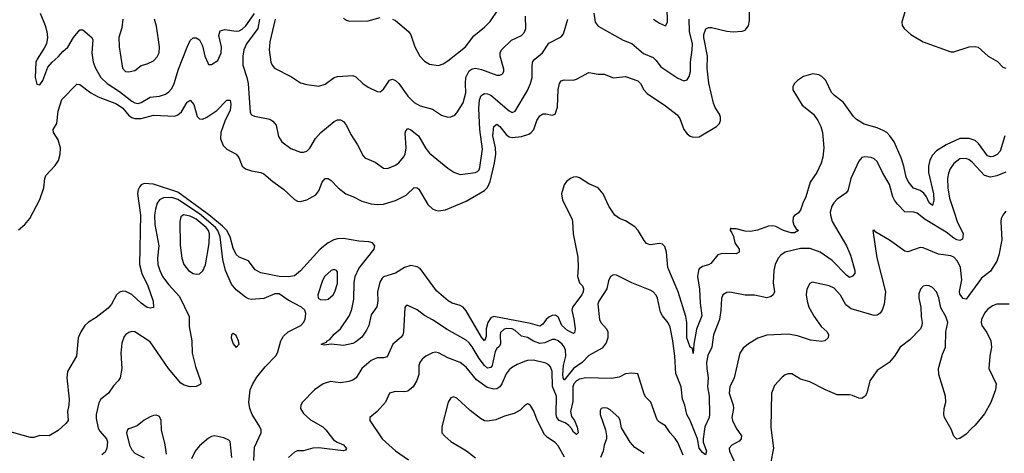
# Model space of a CAD drawing. Header units: inches. Extents: x 2143765 to 2212928, y 878963 to 1017374.
# Tile 115 of 256: x 2201478 to 2207899, y 922456 to 925287. Entities that reach past the tile are written whole.
import ezdxf

# ---------------------------------------------------------------- set-up
doc = ezdxf.new("R2010")
doc.units = ezdxf.units.IN
doc.header["$MEASUREMENT"] = 0
doc.layers.add('C2902', color=7, linetype='Continuous')

msp = doc.modelspace()

# ---------------------------------------------------------------- linework, layer by layer
at = {"layer": 'C2902', "color": 5}
for points, elevation in [([(2201470, 923914.9), (2201511.8, 923950), (2201545.3, 923990), (2201610, 924112.4), (2201635.4, 924190), (2201642.9, 924250), (2201649.8, 924270), (2201710, 924334.3), (2201731, 924369), (2201743.4, 924410), (2201743.7, 924450), (2201730, 924502.4), (2201698.4, 924550), (2201697.4, 924570), (2201720.5, 924610), (2201729.3, 924690), (2201753.4, 924766.6), (2201850, 924866), (2201870, 924863.9), (2201942.2, 924810), (2201990, 924782.7), (2202110, 924738.4), (2202150, 924708.7), (2202190, 924662), (2202210, 924647.6), (2202230, 924641.6), (2202270, 924642), (2202350, 924664.4), (2202490, 924658.3), (2202510, 924666.3), (2202534.2, 924685.8), (2202570, 924749.1), (2202590, 924761.3), (2202613.2, 924733.2), (2202636.2, 924656.2), (2202650, 924640.8), (2202670, 924638.8), (2202698.7, 924650), (2202764.6, 924695.4), (2202830, 924761.6), (2202850, 924762.8), (2202855, 924735), (2202850, 924696), (2202816.2, 924623.8), (2202790.1, 924550), (2202788.6, 924510), (2202805.9, 924465.9), (2202830, 924442), (2202890, 924408.8), (2202907, 924387), (2202930.2, 924330.2), (2202950, 924313.1), (2202990, 924299.6), (2203050, 924290.2), (2203070, 924280.3), (2203128.5, 924230), (2203199.8, 924179.8), (2203270, 924112.4), (2203290, 924103), (2203310, 924100.5), (2203350, 924110.4), (2203410, 924144.9), (2203428.3, 924170), (2203450, 924226.8), (2203470, 924250.7), (2203490, 924250.6), (2203510, 924236.4), (2203554.3, 924190), (2203604.4, 924150), (2203650, 924134), (2203710, 924101.9), (2203770, 924084.8), (2203810, 924080.8), (2203850, 924082.9), (2203930, 924107.8), (2203998, 924142), (2204050, 924192.4), (2204070, 924190.5), (2204080.2, 924180.2), (2204139.7, 924079.7), (2204170, 924053.4), (2204190, 924043.6), (2204210, 924038.9), (2204254.9, 924045.1), (2204390, 924103.2), (2204510, 924171.6), (2204530, 924191.3), (2204547, 924230), (2204575.5, 924350), (2204583.1, 924410), (2204581.9, 924450), (2204563.1, 924530), (2204570, 924590.4), (2204590, 924605.5), (2204610, 924590.2), (2204650, 924536.8), (2204670, 924523.3), (2204690, 924517.6), (2204750, 924524), (2204799.2, 924540.8), (2204814.4, 924550), (2204832.2, 924570), (2204851.8, 924630), (2204870, 924660.3), (2204890, 924671.6), (2204910, 924672), (2204950, 924663.1), (2204970, 924670.5), (2204984.9, 924715.1), (2204990, 924831.3), (2204998, 924870), (2205010, 924888), (2205030, 924894.9), (2205086.9, 924893.1), (2205110, 924898.7), (2205190, 924942.4), (2205250, 924932), (2205290, 924931.8), (2205350, 924908), (2205430, 924916.2), (2205508.8, 924888.8), (2205527.1, 924870), (2205547.6, 924830), (2205570, 924806.4), (2205690, 924725.5), (2205766.2, 924666.2), (2205782.2, 924642.2), (2205810, 924570.3), (2205830, 924542.3), (2205850, 924526.5), (2205870, 924519.6), (2205910, 924521.8), (2206021.5, 924590), (2206040.9, 924610), (2206048.9, 924630), (2206048.2, 924650), (2206040.9, 924670), (2206014.4, 924714.4), (2206003, 924743), (2205972, 924872), (2205961, 924970), (2205963, 925050), (2205940.1, 925170), (2205940.7, 925190), (2205953.6, 925226.4), (2205970, 925236.3), (2205990, 925235.3), (2206090, 925212.5), (2206130, 925208.8), (2206190, 925211.6), (2206210, 925218.2), (2206230, 925246.3), (2206237.6, 925282.4), (2206237.1, 925430)], 320), ([(2205610.8, 925290), (2205650, 925265.5), (2205690, 925248), (2205703.7, 925270), (2205701.4, 925370)], 360), ([(2207264.7, 925390), (2207230.3, 925270), (2207234, 925250), (2207246, 925230), (2207290.2, 925190.2), (2207370, 925142), (2207550, 925078), (2207570, 925078.4), (2207670, 925109), (2207710, 925112.2), (2207728.7, 925108.7), (2207793, 925050), (2207853.8, 925013.8), (2207890, 924978), (2207910, 924970.6)], 320), ([(2201612.9, 925330), (2201644.5, 925250), (2201655, 925210), (2201659.2, 925170), (2201652.4, 925130), (2201638.6, 925101.4), (2201591.7, 925030), (2201583.9, 925010), (2201579.5, 924910), (2201590, 924866), (2201610, 924861), (2201630, 924891), (2201663, 924977), (2201690.8, 925009.2), (2201730, 925043.8), (2201759.8, 925080.2), (2201792.2, 925107.8), (2201829.8, 925170.2), (2201870, 925222), (2201890, 925222), (2201948, 925170), (2201955, 925155), (2201949.3, 925070.7), (2201957.1, 925010), (2201971.8, 924970), (2202007, 924910), (2202049.3, 924870), (2202130, 924818), (2202210, 924754.3), (2202230, 924743.7), (2202250, 924740.9), (2202270, 924745.5), (2202330, 924780.6), (2202390, 924788.4), (2202430, 924801.2), (2202450, 924815.3), (2202470, 924837.4), (2202486.5, 924870), (2202515, 924965), (2202570, 925107.7), (2202590, 925150.7), (2202610, 925167.7), (2202630, 925168.2), (2202650, 925155.5), (2202670, 925117.3), (2202685, 925050), (2202704.7, 925004.7), (2202710, 924994), (2202730, 924993.7), (2202770, 925021.2), (2202792.8, 925070), (2202794.5, 925110), (2202777, 925183), (2202785.9, 925214.1), (2202816.7, 925223.3), (2202890, 925211.8), (2202910, 925214.2), (2202930, 925224.3), (2202952.8, 925247.2), (2203010, 925327.8)], 340), ([(2202150.2, 925289.8), (2202145.1, 925234.9), (2202126, 925170), (2202127.2, 925110), (2202148.9, 924970), (2202168, 924950), (2202190, 924945.7), (2202230, 924954.9), (2202270, 924988.5), (2202310, 924998.9), (2202350, 925019.6), (2202375.4, 925044.6), (2202388.6, 925070), (2202389.8, 925110), (2202370, 925244), (2202357.1, 925290)], 360), ([(2203041.6, 925290), (2203032.4, 925230), (2202957.7, 925130), (2202941.1, 925090), (2202934.2, 925050), (2202933.1, 924990), (2202960.1, 924910), (2202967.5, 924870), (2202982, 924682), (2202990, 924666.4), (2203010, 924657), (2203110, 924637.4), (2203130, 924624.9), (2203150, 924598.8), (2203165.7, 924525.7), (2203188, 924490), (2203246.1, 924446.1), (2203310, 924422.6), (2203330, 924422.6), (2203350, 924428.8), (2203370, 924448.5), (2203408.3, 924511.7), (2203441.3, 924550), (2203530, 924623.1), (2203550, 924632.9), (2203570, 924632.8), (2203590, 924622.6), (2203610, 924596.4), (2203636.9, 924536.9), (2203680.9, 924470), (2203718, 924398), (2203730, 924386), (2203797.1, 924357.1), (2203850, 924318), (2203876.3, 924316.3), (2203930, 924336.4), (2203950, 924352), (2203982, 924390), (2203992.2, 924410), (2203998.1, 924450), (2203992.6, 924547.4), (2203997.4, 924562.6), (2204010, 924577), (2204030, 924569.1), (2204078.4, 924530), (2204126.5, 924446.5), (2204150, 924415.6), (2204270, 924317.4), (2204310, 924291.7), (2204350, 924276.5), (2204450, 924289.1), (2204464.8, 924295.3), (2204473.8, 924306.2), (2204478, 924322), (2204497, 924443), (2204480.1, 924570), (2204471.7, 924708.3), (2204477.1, 924762.9), (2204487.8, 924792.2), (2204510, 924805.4), (2204530, 924803.5), (2204550, 924795.2), (2204670, 924692.9), (2204690, 924682), (2204710, 924690.4), (2204790, 924826), (2204809.9, 924870), (2204820.9, 924910), (2204819.8, 924990), (2204824.9, 925015.1), (2204836.9, 925030), (2204887.3, 925070), (2204930, 925133.8), (2205010, 925174.9), (2205024.4, 925195.6), (2205053.3, 925290)], 340), ([(2203144.6, 925290), (2203110, 925142), (2203105.7, 925090), (2203117.1, 925010), (2203123.8, 924990), (2203139.1, 924970), (2203250, 924913.7), (2203310, 924876), (2203350, 924864.4), (2203430, 924854), (2203470, 924865.3), (2203530, 924908.7), (2203550, 924916.5), (2203650, 924923.8), (2203670, 924913.4), (2203716.3, 924870), (2203750, 924846), (2203810, 924819.1), (2203830, 924816.3), (2203850, 924833.4), (2203890, 924892.7), (2203910, 924898.4), (2203930, 924890.3), (2203950, 924870.3), (2204010, 924786.9), (2204050, 924745.5), (2204090, 924724.7), (2204170, 924702.3), (2204230, 924663.1), (2204270, 924650.3), (2204290, 924652.2), (2204315.5, 924664.5), (2204330, 924679.3), (2204370, 924744.9), (2204388.1, 924810), (2204384.8, 924870), (2204388.5, 924910), (2204410, 924952.6), (2204430, 924965.7), (2204450.1, 924970.1), (2204490, 924962.7), (2204590, 924925), (2204610, 924924.7), (2204627.3, 924932.7), (2204636.4, 924950), (2204636.4, 924963.6), (2204611.6, 925050), (2204610.8, 925070), (2204619.8, 925090), (2204685.5, 925154.5), (2204750, 925184.7), (2204770, 925205.3), (2204778, 925230), (2204775.8, 925310)], 360), ([(2203590, 925296.3), (2203610, 925283), (2203630, 925278), (2203750, 925279.5), (2203830, 925301.3)], 380), ([(2203910, 925291.6), (2203930, 925282.6), (2204014.9, 925210), (2204029.1, 925189.1), (2204056, 925110), (2204088.8, 925050), (2204117.3, 925017.3), (2204150, 924997.6), (2204210, 924988.4), (2204240.8, 924999.2), (2204270, 925017.6), (2204386.6, 925110), (2204439, 925181), (2204510, 925237.4), (2204545.5, 925274.5), (2204596.4, 925350)], 380), ([(2205222.6, 925330), (2205230.2, 925270.3), (2205250, 925245.3), (2205413.8, 925153.8), (2205470, 925131.2), (2205546.6, 925066.6), (2205610, 925040.6), (2205630, 925021.5), (2205659.8, 924979.8), (2205770, 924905.7), (2205810, 924888.4), (2205830, 924894), (2205843.8, 924916.2), (2205851.8, 924948.2), (2205852.2, 925010), (2205864.2, 925090), (2205864.8, 925130), (2205847.1, 925210), (2205843.2, 925290)], 340), ([(2207903.3, 924530), (2207871.5, 924428.5), (2207853.1, 924406.9), (2207826.4, 924393.6), (2207810, 924390.8), (2207790, 924398.6), (2207730, 924478.4), (2207710, 924498.4), (2207670, 924512.2), (2207610, 924510.7), (2207520.6, 924470), (2207457.7, 924430), (2207430, 924402.4), (2207413.9, 924370), (2207405.5, 924330), (2207403.8, 924290), (2207436.6, 924150), (2207440.2, 924110), (2207430, 924074.5), (2207410, 924091.5), (2207392.7, 924130), (2207374.3, 924154.3), (2207351.3, 924171.3), (2207307.6, 924187.6), (2207271.2, 924231.2), (2207259, 924259), (2207243.4, 924330), (2207225.6, 924385.6), (2207181.5, 924490), (2207153.3, 924530), (2207133.2, 924550), (2207110, 924564.5), (2207070, 924581.1), (2206985.3, 924605.3), (2206934.9, 924634.9), (2206915, 924655), (2206850, 924745.7), (2206792.2, 924792.2), (2206772.9, 924812.9), (2206734.9, 924890), (2206710, 924916.7), (2206690, 924927.1), (2206650, 924932.7), (2206590, 924916.1), (2206550.2, 924890), (2206530.2, 924870), (2206519.7, 924850), (2206520.9, 924830), (2206581.6, 924730), (2206655.5, 924670), (2206684, 924630), (2206703, 924590), (2206714.2, 924550), (2206722.9, 924450), (2206716.5, 924390), (2206705.2, 924350), (2206676.1, 924290), (2206633.8, 924226.2), (2206604.9, 924130), (2206584.7, 924090), (2206570, 924044), (2206555.1, 924024.9), (2206530.4, 924009.6), (2206522.9, 923997.1), (2206520.8, 923970), (2206526.7, 923946.7), (2206542.3, 923922.3), (2206558, 923910), (2206530, 923895.6), (2206510, 923895.1), (2206458.4, 923910), (2206410, 923936.4), (2206390, 923942), (2206361.8, 923938.2), (2206290, 923912.4), (2206244.9, 923904.9), (2206210, 923905.6), (2206150, 923922), (2206122, 923922), (2206114, 923926), (2206111.3, 923910), (2206120.7, 923900.7), (2206132.5, 923872.5), (2206143, 923830), (2206170.5, 923790), (2206170.5, 923770), (2206150, 923759.6), (2206060.2, 923759.8), (2206030, 923752.6), (2205984.5, 923695.5), (2205970, 923687), (2205930, 923676.2), (2205910, 923661.8), (2205904, 923650), (2205897.7, 923610), (2205911.1, 923528.9), (2205915.7, 923435.7), (2205925.8, 923354.2), (2205892.8, 923267.2), (2205873.6, 923170), (2205870, 923108.7), (2205869, 923130), (2205863.1, 923143.1), (2205850, 923149), (2205829, 923210), (2205828.5, 923310), (2205822.5, 923350), (2205772.9, 923510), (2205704.1, 923670), (2205697.2, 923770), (2205685.5, 923805.5), (2205670, 923822), (2205650, 923825.1), (2205590, 923818.3), (2205566.9, 923826.9), (2205550, 923845.1), (2205511.1, 923910), (2205490, 923934), (2205430, 923973.7), (2205389.8, 923989.8), (2205359.7, 924010), (2205319.2, 924070), (2205284.2, 924150), (2205250, 924189.4), (2205190, 924216.3), (2205130, 924254), (2205110, 924260.5), (2205090, 924258.9), (2205070, 924251.1), (2205044.2, 924230), (2205029.1, 924210), (2205012.4, 924150), (2205018.6, 924110), (2205079.3, 923990), (2205084.1, 923970), (2205087.8, 923890), (2205117.4, 923737.4), (2205121.2, 923670), (2205116.8, 923610), (2205130, 923570.3), (2205149.5, 923549.5), (2205156.1, 923530), (2205153.5, 923510), (2205143.3, 923490), (2205084.1, 923410), (2205079.9, 923390), (2205092.8, 923332.8), (2205100.6, 923270), (2205096.7, 923243.3), (2205090, 923237.6), (2205050, 923258.7), (2205013.5, 923290), (2204990, 923347.1), (2204970, 923357.9), (2204950, 923355.8), (2204930, 923345.4), (2204910.6, 923330), (2204890, 923299.1), (2204870, 923285.6), (2204810, 923303.5), (2204570, 923349.5), (2204550, 923340.4), (2204530.4, 923310), (2204520.7, 923270), (2204520, 923220), (2204510, 923191.3), (2204490, 923214.2), (2204390, 923386.6), (2204370, 923409.7), (2204350, 923422), (2204297.6, 923437.6), (2204271.8, 923451.8), (2204197, 923517), (2204090, 923662), (2204070, 923674.6), (2204030, 923682.4), (2203988.7, 923670), (2203928.6, 923631.4), (2203851.7, 923608.3), (2203841.2, 923598.8), (2203827.2, 923572.8), (2203812.1, 923510), (2203813.4, 923450), (2203807.7, 923412.3), (2203770, 923361.2), (2203756.1, 923290), (2203740.6, 923259.4), (2203710, 923214.7), (2203670, 923183.6), (2203650, 923173.3), (2203590, 923159.7), (2203510, 923168.2), (2203463, 923163), (2203446.3, 923166.3), (2203445.2, 923170), (2203478.8, 923181.2), (2203483.6, 923190), (2203499.9, 923200.1), (2203530, 923233.6), (2203571.2, 923268.8), (2203630, 923356.5), (2203643.3, 923396.7), (2203656.6, 923463.4), (2203659.9, 923570), (2203665.7, 923610), (2203690, 923662.9), (2203790.6, 923790), (2203793.5, 923810), (2203779.6, 923830), (2203756.1, 923836.1), (2203690, 923840.8), (2203590, 923859.6), (2203550, 923857.4), (2203526.2, 923850), (2203490, 923829.9), (2203437.9, 923790), (2203310, 923647), (2203270, 923616), (2203230.7, 923609.3), (2203170, 923611.6), (2203050, 923633.6), (2203014.8, 923654.8), (2202970, 923712.4), (2202910, 923736.2), (2202890, 923754.4), (2202870, 923795.4), (2202851.1, 923870), (2202828.2, 923910), (2202799.9, 923939.9), (2202712.7, 924012.7), (2202510, 924162.2), (2202350, 924212.8), (2202290, 924218.3), (2202270.1, 924209.9), (2202261, 924199), (2202250, 924175.6), (2202247, 924153), (2202266.9, 924010), (2202260.6, 923690), (2202275.7, 923630), (2202313.3, 923550), (2202348.9, 923450), (2202351.7, 923408.3), (2202330, 923403), (2202310, 923408.5), (2202270, 923436.4), (2202210, 923493.3), (2202170, 923512.8), (2202150, 923515), (2202130, 923508.7), (2202110, 923490.8), (2202076.8, 923430), (2202055.4, 923404.6), (2201976.7, 923343.3), (2201926.5, 923313.5), (2201903.3, 923290), (2201876.6, 923250), (2201860.1, 923210), (2201849, 923090), (2201789.4, 922990), (2201786.8, 922950), (2201801.4, 922810), (2201799.8, 922770), (2201790.9, 922730), (2201794.4, 922670), (2201779.5, 922650), (2201730, 922606), (2201670, 922571.5), (2201610, 922571.8), (2201570, 922560.5), (2201550, 922559.7), (2201385.3, 922605.3)], 320), ([(2207908.4, 924291.6), (2207850, 924266.8), (2207810, 924259.4), (2207770, 924270.8), (2207690, 924357.4), (2207670, 924373.2), (2207650, 924381.4), (2207610, 924379.3), (2207570, 924348.3), (2207546.5, 924313.5), (2207535, 924285), (2207529.4, 924250), (2207530.1, 924190), (2207541.9, 924121.9), (2207571.6, 924030), (2207592.5, 923970), (2207631.2, 923890), (2207626.5, 923853.5), (2207610, 923845.7), (2207590, 923849.3), (2207570, 923861.2), (2207519.7, 923899.7), (2207383.7, 923983.7), (2207330, 924023.1), (2207310, 924030.8), (2207250, 924033.5), (2207202.6, 924082.6), (2207182.4, 924110), (2207172.6, 924130), (2207151.3, 924211.3), (2207104.6, 924290), (2207070, 924360.5), (2207050, 924379.7), (2207030, 924388.3), (2206990, 924391.3), (2206970, 924387), (2206950, 924363.7), (2206899.2, 924250), (2206878.5, 924170), (2206866.1, 924153.9), (2206810, 924116.1), (2206787.4, 924092.6), (2206773.8, 924070), (2206764.1, 924030), (2206764.7, 924010), (2206776.3, 923970), (2206869.4, 923810), (2206896, 923750), (2206923.7, 923650), (2206923.8, 923630), (2206910, 923612.3), (2206890, 923604.7), (2206870, 923619.7), (2206776.1, 923716.1), (2206698.9, 923770), (2206632.5, 923792.5), (2206570, 923794), (2206470.8, 923769.2), (2206441.7, 923750), (2206423.9, 923730), (2206404.7, 923690), (2206395.5, 923650), (2206392, 923570), (2206400.2, 923510), (2206391.7, 923490), (2206379.6, 923480.4), (2206350, 923470.9), (2206270.3, 923489.7), (2206210, 923488.3), (2206110, 923508.4), (2206090, 923506.6), (2206063.1, 923490), (2206054, 923466), (2206051.3, 923388.7), (2206042, 923330), (2206002, 923230), (2205992.8, 923150), (2205966.1, 923093.9), (2205957.5, 923050), (2205958.3, 923010), (2205967.1, 922950), (2205963.3, 922890), (2205974.9, 922830), (2205976, 922710), (2205974, 922690), (2205946.9, 922630), (2205935.7, 922550), (2205935.4, 922530), (2205958.2, 922470), (2205950, 922447.1), (2205930, 922461.5), (2205909.9, 922490), (2205898.9, 922550), (2205850, 922669.7), (2205828.4, 922710), (2205815, 922770), (2205799.8, 922810), (2205791.8, 922890), (2205756.6, 922976.7), (2205750.5, 923090), (2205737.8, 923190), (2205720, 923280), (2205707.6, 923307.6), (2205670, 923353.3), (2205656.8, 923376.8), (2205637.8, 923470), (2205630, 923489.5), (2205610, 923509.7), (2205590, 923520.4), (2205470, 923568.4), (2205370, 923618.7), (2205350, 923622), (2205330.3, 923609.7), (2205317.7, 923582.2), (2205306.3, 923530), (2205254.2, 923450), (2205249.3, 923430), (2205259.6, 923330), (2205268.7, 923310), (2205304.9, 923270), (2205313.6, 923250), (2205313.6, 923210), (2205303, 923177), (2205277.1, 923142.9), (2205190, 923094), (2205146.3, 923050), (2205090, 923009.4), (2205030, 922933.7), (2205021.6, 922950), (2205019.7, 922970), (2205025.7, 923030), (2205039.5, 923090), (2205038.5, 923130), (2205030, 923152.5), (2205016.3, 923170), (2204990, 923189.8), (2204970, 923198.5), (2204950, 923198.5), (2204902.3, 923177.7), (2204870, 923174.3), (2204830, 923187.9), (2204790, 923212.5), (2204750, 923222.2), (2204710, 923259.2), (2204690, 923269.9), (2204650, 923270.4), (2204634.9, 923265.1), (2204614.6, 923245.4), (2204610.9, 923230), (2204613, 923170), (2204605.5, 923154.5), (2204590, 923141.4), (2204578, 923122), (2204558.5, 923030), (2204550, 923016.5), (2204530, 923013.2), (2204510, 923029.9), (2204474.3, 923074.3), (2204430, 923150.8), (2204410, 923178.2), (2204390, 923196.1), (2204265.3, 923265.3), (2204170, 923328.2), (2204117.2, 923357.1), (2204070, 923393.5), (2204010, 923421.2), (2203998, 923422), (2203990.7, 923409.3), (2203982.2, 923250), (2203977.3, 923230), (2203965.3, 923214.7), (2203911.8, 923170), (2203874.7, 923085.3), (2203850, 923079.8), (2203810, 923080.6), (2203770, 923062.2), (2203709.3, 923010), (2203672.6, 922950), (2203650, 922933.3), (2203624.6, 922924.6), (2203570, 922915.6), (2203504.4, 922924.4), (2203458.4, 922910), (2203401.1, 922870), (2203323.1, 922790), (2203311.8, 922770), (2203310.3, 922750), (2203330, 922717), (2203374.6, 922674.6), (2203454.9, 922630), (2203475.8, 922610), (2203524.9, 922545), (2203549.1, 922529.1), (2203590, 922512.4), (2203610, 922488), (2203603.5, 922476.5), (2203586.9, 922473.1), (2203430, 922492.5), (2203390, 922489.3), (2203330, 922472.9), (2203287.3, 922472.7), (2203270, 922464), (2203230.3, 922430)], 340), ([(2203005.2, 922410), (2203010, 922496), (2203053.8, 922590), (2203052.8, 922610), (2203044.4, 922630), (2202994.8, 922710), (2202978.2, 922750), (2202973.7, 922790), (2202981.7, 922870), (2202998.5, 922910), (2203025.6, 922954.4), (2203079.3, 923020.7), (2203150, 923094), (2203161.5, 923118.5), (2203182.3, 923190), (2203199.6, 923220.4), (2203230, 923250.2), (2203311.3, 923290), (2203329.7, 923310), (2203340.4, 923330), (2203345.1, 923370), (2203337.6, 923390), (2203317, 923410), (2203230, 923456.8), (2203170, 923498), (2203142.1, 923497.9), (2203070, 923466.4), (2202990, 923460.5), (2202970, 923464), (2202950, 923476.4), (2202890, 923524.1), (2202860, 923560), (2202819.6, 923650), (2202802.7, 923722.7), (2202786.1, 923870), (2202770.8, 923910), (2202755.4, 923930), (2202650, 924020.7), (2202510, 924114), (2202470, 924127.1), (2202416.6, 924123.4), (2202389.6, 924110.4), (2202374.7, 924090), (2202363, 924050), (2202357.6, 924010), (2202360.1, 923950), (2202385.8, 923810), (2202377.9, 923730), (2202379.8, 923690), (2202391.6, 923650), (2202410.6, 923610.6), (2202450, 923557.3), (2202521, 923481), (2202583.9, 923350), (2202583.4, 923283.4), (2202601.1, 923190), (2202603.6, 923110), (2202624.1, 923024.1), (2202658, 922930), (2202658.8, 922910), (2202655.2, 922904.8), (2202630, 922892.3), (2202590, 922889.6), (2202550, 922901.6), (2202530, 922915.1), (2202448.4, 923010), (2202330, 923185.1), (2202230, 923249.3), (2202210, 923252.7), (2202190, 923246), (2202170, 923232.7), (2202160.3, 923219.7), (2202144.2, 923175.8), (2202137.7, 923110), (2202143.6, 923010), (2202134.3, 922950), (2202121.6, 922930), (2202090, 922898), (2202057.1, 922850), (2202008.4, 922810), (2201994.9, 922785.1), (2201977.5, 922710), (2201976.9, 922683.1), (2201990, 922621.3), (2202000.9, 922600.9), (2202044.7, 922550), (2202050, 922530.7), (2202047.7, 922490), (2202036.9, 922463.1), (2202013.8, 922446.2)], 340), ([(2207910, 924036.9), (2207889, 924011), (2207878.7, 923990), (2207876.9, 923970), (2207882.2, 923850), (2207864.4, 923750), (2207851.5, 923710), (2207810, 923646), (2207750, 923600.4), (2207650, 923462.6), (2207630, 923466.2), (2207610, 923495.1), (2207606.8, 923513.2), (2207621.9, 923590), (2207612.5, 923670), (2207594.4, 923710), (2207570, 923736.1), (2207550, 923746.6), (2207470, 923756.1), (2207370, 923797.2), (2207350, 923799.2), (2207270, 923772.6), (2207250, 923775.8), (2207150, 923848.2), (2207060.9, 923900.9), (2207050, 923913.2), (2207042, 923910), (2207067.8, 923732.2), (2207125.2, 923510), (2207116.2, 923430), (2207102.2, 923390), (2207088.7, 923371.3), (2207070, 923359.3), (2207050, 923356.2), (2206899.7, 923399.7), (2206866.8, 923426.8), (2206830, 923489.8), (2206790, 923535.1), (2206757.2, 923550), (2206646, 923574), (2206630, 923564), (2206612, 923528), (2206607.4, 923490), (2206613.4, 923450), (2206625.5, 923410), (2206658.5, 923350), (2206705, 923285), (2206743.8, 923250), (2206752.7, 923230), (2206750, 923209.3), (2206728.7, 923191.3), (2206710, 923185.7), (2206635.9, 923195.9), (2206550, 923224), (2206490, 923233.6), (2206350, 923228.4), (2206291.6, 923208.4), (2206230, 923171.6), (2206197.1, 923142.9), (2206175.3, 923110), (2206136.9, 922950), (2206110.2, 922890), (2206105.2, 922850), (2206131.2, 922770), (2206133.2, 922750), (2206122.7, 922690), (2206126.9, 922670), (2206150, 922620.3), (2206186.3, 922570), (2206183.6, 922550), (2206170, 922535.4), (2206122, 922510), (2206104.4, 922490), (2206107.2, 922470), (2206146.5, 922386.5)], 360), ([(2207930, 923429.6), (2207850, 923429.7), (2207821.6, 923418.4), (2207790, 923395.6), (2207770, 923372.3), (2207750.7, 923330), (2207748.7, 923310), (2207753.4, 923290), (2207785.1, 923245.1), (2207810.3, 923190.3), (2207814.9, 923150), (2207804, 923090), (2207798.9, 923010), (2207845.2, 922910), (2207840.8, 922870), (2207811.1, 922788.9), (2207770, 922713.3), (2207710, 922639.6), (2207682.7, 922617.2), (2207650, 922580.9), (2207610, 922552.7), (2207589.6, 922549.6), (2207570, 922568.7), (2207553.1, 922613.1), (2207509.5, 922689.5), (2207505.2, 922710), (2207506.6, 922750), (2207517, 922790), (2207516.3, 922830), (2207473, 922970), (2207469.7, 923010), (2207495.8, 923104.2), (2207515.8, 923150), (2207518.5, 923250), (2207530.6, 923310.6), (2207518.9, 923350), (2207485.2, 923405.2), (2207471.6, 923471.6), (2207456.9, 923510), (2207430, 923538.7), (2207410, 923549.6), (2207390, 923551.6), (2207370, 923547), (2207351.8, 923528.2), (2207342.4, 923497.6), (2207341.5, 923470), (2207354, 923410), (2207356.5, 923350), (2207363.7, 923310), (2207361.3, 923290), (2207352.4, 923270), (2207283.4, 923196.6), (2207220.7, 923150), (2207183, 923090), (2207148, 923050), (2207070, 922996.2), (2207021.7, 922930), (2207003.1, 922850), (2206991.2, 922828.8), (2206979.6, 922820.4), (2206970, 922815.1), (2206950, 922816.9), (2206910, 922834.7), (2206890, 922838), (2206810, 922837.6), (2206733.2, 922870), (2206630, 922922.9), (2206570, 922939.6), (2206514.6, 922974.6), (2206490, 922976.3), (2206470, 922969.6), (2206450, 922954), (2206400.5, 922899.5), (2206380.3, 922850), (2206375.8, 922624.2), (2206393, 922490), (2206374.7, 922390)], 380), ([(2205805, 922445), (2205770, 922527.8), (2205753, 922553), (2205719.7, 922590), (2205690, 922636.3), (2205650, 922659.7), (2205635.2, 922675.2), (2205594.7, 922790), (2205562.6, 922822.6), (2205550, 922842.7), (2205510, 922975.3), (2205470, 922980.7), (2205430, 922975.6), (2205386.9, 922953.1), (2205334.6, 922945.4), (2205170, 922949.9), (2205130, 922940.4), (2205110, 922929.9), (2205091.8, 922910), (2205085.2, 922890), (2205085.2, 922794.8), (2205070.8, 922730), (2205077.5, 922697.5), (2205095.5, 922670), (2205113.4, 922626.6), (2205120.3, 922590), (2205110, 922578.9), (2205090, 922595.4), (2205077.8, 922617.8), (2205058.9, 922638.9), (2205034.5, 922654.6), (2204995.8, 922670), (2204981.5, 922690), (2204976.7, 922710), (2204978.9, 922830), (2204953.1, 922893.1), (2204950.3, 922990.3), (2204940.6, 923020.6), (2204930, 923034.4), (2204910, 923044.7), (2204830, 923064.8), (2204790, 923062.9), (2204770, 923056.8), (2204723.2, 923036.8), (2204685.5, 923014.5), (2204670, 923002.2), (2204650, 922974.7), (2204622.5, 922910), (2204609.6, 922890.4), (2204590, 922877.5), (2204570, 922874.7), (2204526.5, 922886.5), (2204457, 922937.1), (2204390, 923018.2), (2204350, 923049.8), (2204270, 923078.7), (2204210, 923113.3), (2204190, 923116.8), (2204170, 923113.3), (2204127, 923090), (2204103.7, 923070), (2204088.7, 923050), (2204081.7, 923030), (2204081.3, 922970), (2204067.5, 922932.5), (2204043.7, 922890), (2204010, 922861.7), (2203990, 922857.2), (2203930, 922858.9), (2203890.4, 922849.6), (2203863.1, 922790), (2203810.2, 922729.8), (2203762, 922690), (2203761.6, 922670), (2203842, 922550), (2203930, 922473), (2204014.4, 922414.4)], 360), ([(2205030.8, 922430.8), (2204990, 922505.6), (2204970, 922526), (2204919.8, 922559.7), (2204900, 922580), (2204853.4, 922673.4), (2204831.8, 922731.8), (2204810, 922769.3), (2204797, 922777), (2204790, 922779.3), (2204770, 922766), (2204742.6, 922737.4), (2204702.7, 922717.3), (2204640.2, 922699.8), (2204584, 922676), (2204530, 922665.8), (2204510, 922668.9), (2204483.2, 922683.2), (2204415.2, 922735.2), (2204330, 922816), (2204310, 922825.2), (2204290, 922819), (2204273.4, 922790), (2204230.4, 922630), (2204230.7, 922590), (2204250, 922567.3), (2204290, 922533.4), (2204391.9, 922471.9), (2204450, 922426.8)], 380), ([(2205550, 922456.2), (2205490, 922494), (2205458.4, 922530), (2205403.3, 922623.3), (2205394.3, 922670), (2205385.6, 922690), (2205330, 922740.7), (2205310, 922751.5), (2205285.8, 922754.2), (2205270.6, 922749.4), (2205263.8, 922736.2), (2205263.1, 922710), (2205298.7, 922610), (2205306, 922570), (2205304.6, 922550), (2205290.3, 922510), (2205283.2, 922470), (2205266.7, 922430)], 380), ([(2202436, 922450), (2202427.7, 922512.3), (2202403.5, 922610), (2202400.7, 922670), (2202390, 922696), (2202370, 922706), (2202350, 922703.7), (2202330, 922695.1), (2202290, 922672), (2202243.6, 922636.4), (2202190, 922615.4), (2202182.4, 922610), (2202174.6, 922590), (2202193.8, 922510), (2202210, 922479.3), (2202230, 922457.6), (2202290, 922427.6)], 360), ([(2202860.8, 922430), (2202850, 922533.2), (2202842.4, 922542.4), (2202810, 922557.6), (2202750, 922569.6), (2202730, 922566), (2202710, 922554.7), (2202650, 922504.2), (2202623.6, 922470), (2202599, 922421)], 360)]:
    msp.add_lwpolyline(points, dxfattribs=dict(at, elevation=elevation))
for points, elevation in [([(2202547.7, 924012.3), (2202530, 923999.6), (2202522.3, 923970), (2202524.8, 923815.2), (2202534.7, 923730), (2202549.2, 923690), (2202578.9, 923650), (2202610, 923630.3), (2202630, 923626.3), (2202650, 923628.8), (2202673, 923647), (2202690, 923687.3), (2202714, 923826), (2202716.3, 923890), (2202710.6, 923910), (2202695.3, 923930), (2202630, 923984.5), (2202590, 924004.8)], 360), ([(2203530, 923656.2), (2203510, 923649.6), (2203466.9, 923610), (2203450, 923578), (2203422.4, 923490), (2203425.5, 923470), (2203440.3, 923460.3), (2203470, 923457.6), (2203490, 923463.7), (2203523, 923490), (2203533.3, 923510), (2203550, 923566), (2203550, 923638), (2203544, 923650)], 340), ([(2202870, 923239.3), (2202858.8, 923230), (2202857.1, 923210), (2202870, 923171), (2202890, 923147.3), (2202909, 923170), (2202906, 923190), (2202890, 923225.2)], 360)]:
    msp.add_lwpolyline(points, close=True, dxfattribs=dict(at, elevation=elevation))

doc.saveas('drawing.dxf')
